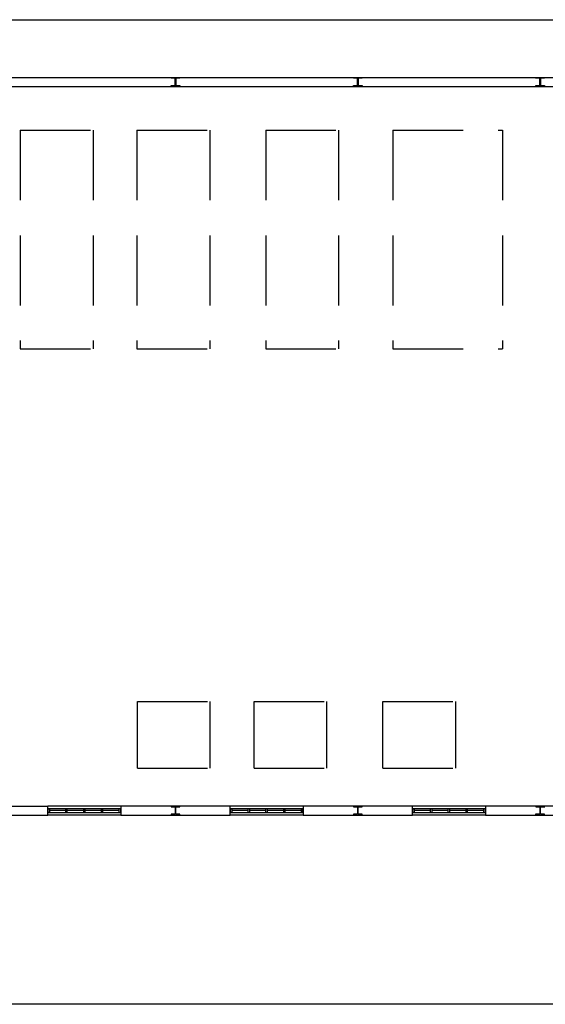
# Model space of a CAD drawing. Header units: millimetres. Extents: x -559 to 10735, y -2326 to 222.
# Tile 226 of 256: x 2281 to 2288, y -1743 to -1729. Entities that reach past the tile are written whole.
import ezdxf

# ---------------------------------------------------------------- set-up
doc = ezdxf.new("R2010")
doc.units = ezdxf.units.MM
doc.header["$LTSCALE"] = 4
doc.linetypes.add('HIDDEN', pattern=[0.375, 0.25, -0.125])
doc.layers.add('Extremos da Area Total', color=253, linetype='Continuous')
doc.layers.add('Planta Baixa', color=251, linetype='Continuous')

# ---------------------------------------------------------------- blocks, each defined once
blk = doc.blocks.new('AUW01D3S-flat-18-flat-1')
at = {"color": 9}
for p, q in [((0, 0.125), (-2, 0.125)), ((0, -0.125), (-2, -0.125))]:
    blk.add_line(p, q, dxfattribs=at)
blk = doc.blocks.new('AUD18D1S-flat-48-flat-1')
at = {"color": 9}
for p, q in [((-2, -0.125), (-2, 0.125)), ((0, 0.125), (0, -0.125))]:
    blk.add_line(p, q, dxfattribs=at)
blk = doc.blocks.new('AUD19D1S-flat-48-flat-1')
at = {"color": 9}
for p, q in [((-2, 0), (-2, 0)), ((0, 0), (0, 0))]:
    blk.add_line(p, q, dxfattribs=at)
blk = doc.blocks.new('AUD37D1S-flat-132-flat-1')
at = {"color": 9}
for p, q in [((-0.05, 0.05), (-0.05, -0.05)), ((0, 0.05), (-0.05, 0.05)), ((0, -0.05), (0, 0.05)), ((-0.05, -0.05), (0, -0.05))]:
    blk.add_line(p, q, dxfattribs=at)
at = {"color": 9, "width": 0.5, "flags": 3}
for p in [(-0.05, 0), (-0.05, -0.05)]:
    blk.add_attdef('JAMBPT', p, '', height=0.01, rotation=180, dxfattribs=at)
at = {"color": 9, "oblique": 36.8699, "width": 1.25, "flags": 3}
for p in [(-0.05, 0.05), (-0.05, 0), (-0.05, -0.05)]:
    blk.add_attdef('JAMBPT', p, '', height=0.00632, rotation=243.4349, dxfattribs=at)
blk = doc.blocks.new('AUD37D1S-flat-131-flat-1')
at = {"color": 9}
for p, q in [((0, -0.05), (0, 0.05)), ((0, 0.05), (0.05, 0.05)), ((0.05, 0.05), (0.05, -0.05)), ((0.05, -0.05), (0, -0.05))]:
    blk.add_line(p, q, dxfattribs=at)
at = {"color": 9, "text_generation_flag": 4, "width": 1.25, "flags": 3}
for p in [(0.05, 0.05), (0.05, 0), (0.05, -0.05)]:
    blk.add_attdef('JAMBPT', p, '', height=0.00632, rotation=296.5651, dxfattribs=at)
at = {"color": 9, "text_generation_flag": 4, "width": 0.5, "flags": 3}
for p in [(0.05, 0), (0.05, -0.05)]:
    blk.add_attdef('JAMBPT', p, '', height=0.01, dxfattribs=at)
blk = doc.blocks.new('AUD40D1S-flat-36-flat-1')
at = {"color": 9}
for p, q in [((-1, 0.05), (-1, -0.05)), ((1, 0.05), (-1, 0.05)), ((1, -0.05), (1, 0.05)), ((-1, -0.05), (1, -0.05))]:
    blk.add_line(p, q, dxfattribs=at)
blk = doc.blocks.new('AUD40D1S-flat-35-flat-1')
at = {"color": 9}
for p, q in [((-1, 0.05), (-1, -0.05)), ((1, 0.05), (-1, 0.05)), ((1, -0.05), (1, 0.05)), ((-1, -0.05), (1, -0.05))]:
    blk.add_line(p, q, dxfattribs=at)
blk = doc.blocks.new('AUD37D1S-flat-130-flat-1')
at = {"color": 9}
for p, q in [((-0.05, 0.05), (-0.05, -0.05)), ((0, 0.05), (-0.05, 0.05)), ((0, -0.05), (0, 0.05)), ((-0.05, -0.05), (0, -0.05))]:
    blk.add_line(p, q, dxfattribs=at)
at = {"color": 9, "width": 0.5, "flags": 3}
for p in [(-0.05, 0), (-0.05, -0.05)]:
    blk.add_attdef('JAMBPT', p, '', height=0.01, rotation=180, dxfattribs=at)
at = {"color": 9, "oblique": 36.8699, "width": 1.25, "flags": 3}
for p in [(-0.05, 0.05), (-0.05, 0), (-0.05, -0.05)]:
    blk.add_attdef('JAMBPT', p, '', height=0.00632, rotation=243.4349, dxfattribs=at)
blk = doc.blocks.new('AUD37D1S-flat-129-flat-1')
at = {"color": 9}
for p, q in [((-0.05, 0.05), (-0.05, -0.05)), ((0, 0.05), (-0.05, 0.05)), ((0, -0.05), (0, 0.05)), ((-0.05, -0.05), (0, -0.05))]:
    blk.add_line(p, q, dxfattribs=at)
at = {"color": 9, "width": 0.5, "flags": 3}
for p in [(-0.05, 0), (-0.05, -0.05)]:
    blk.add_attdef('JAMBPT', p, '', height=0.01, rotation=180, dxfattribs=at)
at = {"color": 9, "oblique": 36.8699, "width": 1.25, "flags": 3}
for p in [(-0.05, 0.05), (-0.05, 0), (-0.05, -0.05)]:
    blk.add_attdef('JAMBPT', p, '', height=0.00632, rotation=243.4349, dxfattribs=at)
blk = doc.blocks.new('AUD37D1S-flat-128-flat-1')
at = {"color": 9}
for p, q in [((-0.05, 0.05), (-0.05, -0.05)), ((0, 0.05), (-0.05, 0.05)), ((0, -0.05), (0, 0.05)), ((-0.05, -0.05), (0, -0.05))]:
    blk.add_line(p, q, dxfattribs=at)
at = {"color": 9, "width": 0.5, "flags": 3}
for p in [(-0.05, 0), (-0.05, -0.05)]:
    blk.add_attdef('JAMBPT', p, '', height=0.01, rotation=180, dxfattribs=at)
at = {"color": 9, "oblique": 36.8699, "width": 1.25, "flags": 3}
for p in [(-0.05, 0.05), (-0.05, 0), (-0.05, -0.05)]:
    blk.add_attdef('JAMBPT', p, '', height=0.00632, rotation=243.4349, dxfattribs=at)
blk = doc.blocks.new('AUW01D1S-flat-52-flat-1')
at = {"color": 9}
blk.add_line((0.21875, 0), (-0.21875, 0), dxfattribs=at)
blk = doc.blocks.new('AUW01D1S-flat-51-flat-1')
at = {"color": 9}
blk.add_line((0.21875, 0), (-0.21875, 0), dxfattribs=at)
blk = doc.blocks.new('AUW01D1S-flat-50-flat-1')
at = {"color": 9}
blk.add_line((0.21875, 0), (-0.21875, 0), dxfattribs=at)
blk = doc.blocks.new('AUW01D1S-flat-49-flat-1')
at = {"color": 9}
blk.add_line((0.21875, 0), (-0.21875, 0), dxfattribs=at)
blk = doc.blocks.new('AUW01D3S-flat-17-flat-1')
at = {"color": 9}
for p, q in [((0, 0.125), (-2, 0.125)), ((0, -0.125), (-2, -0.125))]:
    blk.add_line(p, q, dxfattribs=at)
blk = doc.blocks.new('AUD18D1S-flat-47-flat-1')
at = {"color": 9}
for p, q in [((-2, -0.125), (-2, 0.125)), ((0, 0.125), (0, -0.125))]:
    blk.add_line(p, q, dxfattribs=at)
blk = doc.blocks.new('AUD19D1S-flat-47-flat-1')
at = {"color": 9}
for p, q in [((-2, 0), (-2, 0)), ((0, 0), (0, 0))]:
    blk.add_line(p, q, dxfattribs=at)
blk = doc.blocks.new('AUD37D1S-flat-127-flat-1')
at = {"color": 9}
for p, q in [((-0.05, 0.05), (-0.05, -0.05)), ((0, 0.05), (-0.05, 0.05)), ((0, -0.05), (0, 0.05)), ((-0.05, -0.05), (0, -0.05))]:
    blk.add_line(p, q, dxfattribs=at)
at = {"color": 9, "width": 0.5, "flags": 3}
for p in [(-0.05, 0), (-0.05, -0.05)]:
    blk.add_attdef('JAMBPT', p, '', height=0.01, rotation=180, dxfattribs=at)
at = {"color": 9, "oblique": 36.8699, "width": 1.25, "flags": 3}
for p in [(-0.05, 0.05), (-0.05, 0), (-0.05, -0.05)]:
    blk.add_attdef('JAMBPT', p, '', height=0.00632, rotation=243.4349, dxfattribs=at)
blk = doc.blocks.new('AUD37D1S-flat-126-flat-1')
at = {"color": 9}
for p, q in [((0, -0.05), (0, 0.05)), ((0, 0.05), (0.05, 0.05)), ((0.05, 0.05), (0.05, -0.05)), ((0.05, -0.05), (0, -0.05))]:
    blk.add_line(p, q, dxfattribs=at)
at = {"color": 9, "text_generation_flag": 4, "width": 1.25, "flags": 3}
for p in [(0.05, 0.05), (0.05, 0), (0.05, -0.05)]:
    blk.add_attdef('JAMBPT', p, '', height=0.00632, rotation=296.5651, dxfattribs=at)
at = {"color": 9, "text_generation_flag": 4, "width": 0.5, "flags": 3}
for p in [(0.05, 0), (0.05, -0.05)]:
    blk.add_attdef('JAMBPT', p, '', height=0.01, dxfattribs=at)
blk = doc.blocks.new('AUD40D1S-flat-34-flat-1')
at = {"color": 9}
for p, q in [((-1, 0.05), (-1, -0.05)), ((1, 0.05), (-1, 0.05)), ((1, -0.05), (1, 0.05)), ((-1, -0.05), (1, -0.05))]:
    blk.add_line(p, q, dxfattribs=at)
blk = doc.blocks.new('AUD40D1S-flat-33-flat-1')
at = {"color": 9}
for p, q in [((-1, 0.05), (-1, -0.05)), ((1, 0.05), (-1, 0.05)), ((1, -0.05), (1, 0.05)), ((-1, -0.05), (1, -0.05))]:
    blk.add_line(p, q, dxfattribs=at)
blk = doc.blocks.new('AUD37D1S-flat-125-flat-1')
at = {"color": 9}
for p, q in [((-0.05, 0.05), (-0.05, -0.05)), ((0, 0.05), (-0.05, 0.05)), ((0, -0.05), (0, 0.05)), ((-0.05, -0.05), (0, -0.05))]:
    blk.add_line(p, q, dxfattribs=at)
at = {"color": 9, "width": 0.5, "flags": 3}
for p in [(-0.05, 0), (-0.05, -0.05)]:
    blk.add_attdef('JAMBPT', p, '', height=0.01, rotation=180, dxfattribs=at)
at = {"color": 9, "oblique": 36.8699, "width": 1.25, "flags": 3}
for p in [(-0.05, 0.05), (-0.05, 0), (-0.05, -0.05)]:
    blk.add_attdef('JAMBPT', p, '', height=0.00632, rotation=243.4349, dxfattribs=at)
blk = doc.blocks.new('AUD37D1S-flat-124-flat-1')
at = {"color": 9}
for p, q in [((-0.05, 0.05), (-0.05, -0.05)), ((0, 0.05), (-0.05, 0.05)), ((0, -0.05), (0, 0.05)), ((-0.05, -0.05), (0, -0.05))]:
    blk.add_line(p, q, dxfattribs=at)
at = {"color": 9, "width": 0.5, "flags": 3}
for p in [(-0.05, 0), (-0.05, -0.05)]:
    blk.add_attdef('JAMBPT', p, '', height=0.01, rotation=180, dxfattribs=at)
at = {"color": 9, "oblique": 36.8699, "width": 1.25, "flags": 3}
for p in [(-0.05, 0.05), (-0.05, 0), (-0.05, -0.05)]:
    blk.add_attdef('JAMBPT', p, '', height=0.00632, rotation=243.4349, dxfattribs=at)
blk = doc.blocks.new('AUD37D1S-flat-123-flat-1')
at = {"color": 9}
for p, q in [((-0.05, 0.05), (-0.05, -0.05)), ((0, 0.05), (-0.05, 0.05)), ((0, -0.05), (0, 0.05)), ((-0.05, -0.05), (0, -0.05))]:
    blk.add_line(p, q, dxfattribs=at)
at = {"color": 9, "width": 0.5, "flags": 3}
for p in [(-0.05, 0), (-0.05, -0.05)]:
    blk.add_attdef('JAMBPT', p, '', height=0.01, rotation=180, dxfattribs=at)
at = {"color": 9, "oblique": 36.8699, "width": 1.25, "flags": 3}
for p in [(-0.05, 0.05), (-0.05, 0), (-0.05, -0.05)]:
    blk.add_attdef('JAMBPT', p, '', height=0.00632, rotation=243.4349, dxfattribs=at)
blk = doc.blocks.new('AUW01D1S-flat-48-flat-1')
at = {"color": 9}
blk.add_line((0.21875, 0), (-0.21875, 0), dxfattribs=at)
blk = doc.blocks.new('AUW01D1S-flat-47-flat-1')
at = {"color": 9}
blk.add_line((0.21875, 0), (-0.21875, 0), dxfattribs=at)
blk = doc.blocks.new('AUW01D1S-flat-46-flat-1')
at = {"color": 9}
blk.add_line((0.21875, 0), (-0.21875, 0), dxfattribs=at)
blk = doc.blocks.new('AUW01D1S-flat-45-flat-1')
at = {"color": 9}
blk.add_line((0.21875, 0), (-0.21875, 0), dxfattribs=at)
blk = doc.blocks.new('AUW01D3S-flat-16-flat-1')
at = {"color": 9}
for p, q in [((0, 0.125), (-2, 0.125)), ((0, -0.125), (-2, -0.125))]:
    blk.add_line(p, q, dxfattribs=at)
blk = doc.blocks.new('AUD18D1S-flat-46-flat-1')
at = {"color": 9}
for p, q in [((-2, -0.125), (-2, 0.125)), ((0, 0.125), (0, -0.125))]:
    blk.add_line(p, q, dxfattribs=at)
blk = doc.blocks.new('AUD19D1S-flat-46-flat-1')
at = {"color": 9}
for p, q in [((-2, 0), (-2, 0)), ((0, 0), (0, 0))]:
    blk.add_line(p, q, dxfattribs=at)
blk = doc.blocks.new('AUD37D1S-flat-122-flat-1')
at = {"color": 9}
for p, q in [((-0.05, 0.05), (-0.05, -0.05)), ((0, 0.05), (-0.05, 0.05)), ((0, -0.05), (0, 0.05)), ((-0.05, -0.05), (0, -0.05))]:
    blk.add_line(p, q, dxfattribs=at)
at = {"color": 9, "width": 0.5, "flags": 3}
for p in [(-0.05, 0), (-0.05, -0.05)]:
    blk.add_attdef('JAMBPT', p, '', height=0.01, rotation=180, dxfattribs=at)
at = {"color": 9, "oblique": 36.8699, "width": 1.25, "flags": 3}
for p in [(-0.05, 0.05), (-0.05, 0), (-0.05, -0.05)]:
    blk.add_attdef('JAMBPT', p, '', height=0.00632, rotation=243.4349, dxfattribs=at)
blk = doc.blocks.new('AUD37D1S-flat-121-flat-1')
at = {"color": 9}
for p, q in [((0, -0.05), (0, 0.05)), ((0, 0.05), (0.05, 0.05)), ((0.05, 0.05), (0.05, -0.05)), ((0.05, -0.05), (0, -0.05))]:
    blk.add_line(p, q, dxfattribs=at)
at = {"color": 9, "text_generation_flag": 4, "width": 1.25, "flags": 3}
for p in [(0.05, 0.05), (0.05, 0), (0.05, -0.05)]:
    blk.add_attdef('JAMBPT', p, '', height=0.00632, rotation=296.5651, dxfattribs=at)
at = {"color": 9, "text_generation_flag": 4, "width": 0.5, "flags": 3}
for p in [(0.05, 0), (0.05, -0.05)]:
    blk.add_attdef('JAMBPT', p, '', height=0.01, dxfattribs=at)
blk = doc.blocks.new('AUD40D1S-flat-32-flat-1')
at = {"color": 9}
for p, q in [((-1, 0.05), (-1, -0.05)), ((1, 0.05), (-1, 0.05)), ((1, -0.05), (1, 0.05)), ((-1, -0.05), (1, -0.05))]:
    blk.add_line(p, q, dxfattribs=at)
blk = doc.blocks.new('AUD40D1S-flat-31-flat-1')
at = {"color": 9}
for p, q in [((-1, 0.05), (-1, -0.05)), ((1, 0.05), (-1, 0.05)), ((1, -0.05), (1, 0.05)), ((-1, -0.05), (1, -0.05))]:
    blk.add_line(p, q, dxfattribs=at)
blk = doc.blocks.new('AUD37D1S-flat-120-flat-1')
at = {"color": 9}
for p, q in [((-0.05, 0.05), (-0.05, -0.05)), ((0, 0.05), (-0.05, 0.05)), ((0, -0.05), (0, 0.05)), ((-0.05, -0.05), (0, -0.05))]:
    blk.add_line(p, q, dxfattribs=at)
at = {"color": 9, "width": 0.5, "flags": 3}
for p in [(-0.05, 0), (-0.05, -0.05)]:
    blk.add_attdef('JAMBPT', p, '', height=0.01, rotation=180, dxfattribs=at)
at = {"color": 9, "oblique": 36.8699, "width": 1.25, "flags": 3}
for p in [(-0.05, 0.05), (-0.05, 0), (-0.05, -0.05)]:
    blk.add_attdef('JAMBPT', p, '', height=0.00632, rotation=243.4349, dxfattribs=at)
blk = doc.blocks.new('AUD37D1S-flat-119-flat-1')
at = {"color": 9}
for p, q in [((-0.05, 0.05), (-0.05, -0.05)), ((0, 0.05), (-0.05, 0.05)), ((0, -0.05), (0, 0.05)), ((-0.05, -0.05), (0, -0.05))]:
    blk.add_line(p, q, dxfattribs=at)
at = {"color": 9, "width": 0.5, "flags": 3}
for p in [(-0.05, 0), (-0.05, -0.05)]:
    blk.add_attdef('JAMBPT', p, '', height=0.01, rotation=180, dxfattribs=at)
at = {"color": 9, "oblique": 36.8699, "width": 1.25, "flags": 3}
for p in [(-0.05, 0.05), (-0.05, 0), (-0.05, -0.05)]:
    blk.add_attdef('JAMBPT', p, '', height=0.00632, rotation=243.4349, dxfattribs=at)
blk = doc.blocks.new('AUD37D1S-flat-118-flat-1')
at = {"color": 9}
for p, q in [((-0.05, 0.05), (-0.05, -0.05)), ((0, 0.05), (-0.05, 0.05)), ((0, -0.05), (0, 0.05)), ((-0.05, -0.05), (0, -0.05))]:
    blk.add_line(p, q, dxfattribs=at)
at = {"color": 9, "width": 0.5, "flags": 3}
for p in [(-0.05, 0), (-0.05, -0.05)]:
    blk.add_attdef('JAMBPT', p, '', height=0.01, rotation=180, dxfattribs=at)
at = {"color": 9, "oblique": 36.8699, "width": 1.25, "flags": 3}
for p in [(-0.05, 0.05), (-0.05, 0), (-0.05, -0.05)]:
    blk.add_attdef('JAMBPT', p, '', height=0.00632, rotation=243.4349, dxfattribs=at)
blk = doc.blocks.new('AUW01D1S-flat-44-flat-1')
at = {"color": 9}
blk.add_line((0.21875, 0), (-0.21875, 0), dxfattribs=at)
blk = doc.blocks.new('AUW01D1S-flat-43-flat-1')
at = {"color": 9}
blk.add_line((0.21875, 0), (-0.21875, 0), dxfattribs=at)
blk = doc.blocks.new('AUW01D1S-flat-42-flat-1')
at = {"color": 9}
blk.add_line((0.21875, 0), (-0.21875, 0), dxfattribs=at)
blk = doc.blocks.new('AUW01D1S-flat-41-flat-1')
at = {"color": 9}
blk.add_line((0.21875, 0), (-0.21875, 0), dxfattribs=at)

msp = doc.modelspace()

# ---------------------------------------------------------------- linework, layer by layer
at = {"layer": 'Extremos da Area Total'}
msp.add_lwpolyline([(2264.175, -1730.714), (2264.175, -1729.079), (2312.749, -1729.079), (2312.749, -1743.114), (2264.175, -1743.114), (2264.175, -1730.989)], dxfattribs=at)
at = {"layer": 'Planta Baixa'}
for p, q in [((2278.089, -1729.901), (2307.03, -1729.901)), ((2278.089, -1730.031), (2307.03, -1730.031)), ((2279.504, -1740.288), (2281.062, -1740.288)), ((2283.659, -1740.288), (2282.101, -1740.288)), ((2286.256, -1740.288), (2284.698, -1740.288)), ((2288.853, -1740.288), (2287.295, -1740.288)), ((2279.504, -1740.418), (2281.062, -1740.418)), ((2282.101, -1740.418), (2283.659, -1740.418)), ((2284.698, -1740.418), (2286.256, -1740.418)), ((2287.295, -1740.418), (2288.853, -1740.418))]:
    msp.add_line(p, q, dxfattribs=at)
at = {"layer": 'Planta Baixa', "linetype": 'HIDDEN'}
for p, q in [((2280.671, -1730.653), (2280.671, -1733.769)), ((2280.671, -1730.653), (2281.709, -1730.653)), ((2281.709, -1730.653), (2281.709, -1733.769)), ((2282.333, -1730.653), (2282.333, -1733.769)), ((2282.333, -1730.653), (2283.371, -1730.653)), ((2283.371, -1730.653), (2283.371, -1733.769)), ((2284.166, -1730.653), (2284.166, -1733.769)), ((2284.166, -1730.653), (2285.205, -1730.653)), ((2285.205, -1730.653), (2285.205, -1733.769)), ((2285.978, -1730.653), (2287.537, -1730.653)), ((2285.978, -1730.653), (2285.978, -1733.769)), ((2287.537, -1730.653), (2287.537, -1733.769)), ((2280.671, -1733.769), (2281.709, -1733.769)), ((2282.333, -1733.769), (2283.371, -1733.769)), ((2284.166, -1733.769), (2285.205, -1733.769)), ((2285.978, -1733.769), (2287.537, -1733.769)), ((2282.338, -1738.798), (2283.376, -1738.798)), ((2282.338, -1739.749), (2282.338, -1738.798)), ((2283.376, -1739.749), (2283.376, -1738.798)), ((2284, -1738.798), (2285.038, -1738.798)), ((2284, -1739.749), (2284, -1738.798)), ((2285.038, -1739.749), (2285.038, -1738.798)), ((2285.833, -1738.798), (2286.872, -1738.798)), ((2285.833, -1739.749), (2285.833, -1738.798)), ((2286.872, -1739.749), (2286.872, -1738.798)), ((2282.338, -1739.749), (2283.376, -1739.749)), ((2284, -1739.749), (2285.038, -1739.749)), ((2285.833, -1739.749), (2286.872, -1739.749))]:
    msp.add_line(p, q, dxfattribs=at)
at = {"layer": 'Planta Baixa'}
for points in [[(2282.942, -1729.904), (2282.942, -1729.914), (2282.89, -1729.914, 0.414214), (2282.885, -1729.919), (2282.885, -1730.013, 0.414214), (2282.89, -1730.018), (2282.942, -1730.018), (2282.942, -1730.028), (2282.818, -1730.028), (2282.818, -1730.018), (2282.87, -1730.018, 0.414214), (2282.875, -1730.013), (2282.875, -1729.919, 0.414214), (2282.87, -1729.914), (2282.818, -1729.914), (2282.818, -1729.904)], [(2285.539, -1729.904), (2285.539, -1729.914), (2285.487, -1729.914, 0.414214), (2285.482, -1729.919), (2285.482, -1730.013, 0.414214), (2285.487, -1730.018), (2285.539, -1730.018), (2285.539, -1730.028), (2285.415, -1730.028), (2285.415, -1730.018), (2285.467, -1730.018, 0.414214), (2285.472, -1730.013), (2285.472, -1729.919, 0.414214), (2285.467, -1729.914), (2285.415, -1729.914), (2285.415, -1729.904)], [(2288.012, -1730.029), (2288.012, -1730.018), (2288.064, -1730.018, 0.414214), (2288.069, -1730.013), (2288.068, -1729.919, 0.414214), (2288.063, -1729.914), (2288.011, -1729.914), (2288.011, -1729.904), (2288.136, -1729.903), (2288.136, -1729.914), (2288.084, -1729.914, 0.414214), (2288.079, -1729.919), (2288.079, -1730.013, 0.414214), (2288.084, -1730.018), (2288.136, -1730.018), (2288.136, -1730.028)], [(2282.942, -1740.416), (2282.942, -1740.405), (2282.89, -1740.405, -0.414214), (2282.885, -1740.4), (2282.885, -1740.306, -0.414214), (2282.89, -1740.301), (2282.942, -1740.301), (2282.942, -1740.291), (2282.818, -1740.291), (2282.818, -1740.301), (2282.87, -1740.301, -0.414214), (2282.875, -1740.306), (2282.875, -1740.4, -0.414214), (2282.87, -1740.405), (2282.818, -1740.405), (2282.818, -1740.416)], [(2285.539, -1740.416), (2285.539, -1740.405), (2285.487, -1740.405, -0.414214), (2285.482, -1740.4), (2285.482, -1740.306, -0.414214), (2285.487, -1740.301), (2285.539, -1740.301), (2285.539, -1740.291), (2285.415, -1740.291), (2285.415, -1740.301), (2285.467, -1740.301, -0.414214), (2285.472, -1740.306), (2285.472, -1740.4, -0.414214), (2285.467, -1740.405), (2285.415, -1740.405), (2285.415, -1740.416)], [(2288.012, -1740.291), (2288.012, -1740.301), (2288.064, -1740.301, -0.414214), (2288.069, -1740.306), (2288.068, -1740.4, -0.414214), (2288.063, -1740.405), (2288.011, -1740.405), (2288.011, -1740.415), (2288.136, -1740.416), (2288.136, -1740.405), (2288.084, -1740.405, -0.414214), (2288.079, -1740.4), (2288.079, -1740.307, -0.414214), (2288.084, -1740.301), (2288.136, -1740.302), (2288.136, -1740.291)]]:
    msp.add_lwpolyline(points, format="xyb", close=True, dxfattribs=at)

# ---------------------------------------------------------------- block references
at = {"layer": 'Planta Baixa', "xscale": 0.5193635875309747, "yscale": 0.5193635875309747, "zscale": 0.5193635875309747}
for name, p in [('AUW01D3S-flat-16-flat-1', (2282.101, -1740.353)), ('AUD18D1S-flat-46-flat-1', (2282.101, -1740.353)), ('AUD37D1S-flat-121-flat-1', (2281.062, -1740.353)), ('AUD40D1S-flat-32-flat-1', (2281.582, -1740.353)), ('AUD40D1S-flat-31-flat-1', (2281.582, -1740.353)), ('AUD37D1S-flat-118-flat-1', (2281.341, -1740.353)), ('AUD37D1S-flat-119-flat-1', (2281.595, -1740.353)), ('AUD37D1S-flat-120-flat-1', (2281.848, -1740.353)), ('AUD37D1S-flat-122-flat-1', (2282.101, -1740.353)), ('AUW01D3S-flat-17-flat-1', (2284.698, -1740.353)), ('AUD18D1S-flat-47-flat-1', (2284.698, -1740.353)), ('AUD37D1S-flat-126-flat-1', (2283.659, -1740.353)), ('AUD40D1S-flat-34-flat-1', (2284.178, -1740.353)), ('AUD40D1S-flat-33-flat-1', (2284.178, -1740.353)), ('AUD37D1S-flat-123-flat-1', (2283.938, -1740.353)), ('AUD37D1S-flat-124-flat-1', (2284.191, -1740.353)), ('AUD37D1S-flat-125-flat-1', (2284.445, -1740.353)), ('AUD37D1S-flat-127-flat-1', (2284.698, -1740.353)), ('AUW01D3S-flat-18-flat-1', (2287.295, -1740.353)), ('AUD18D1S-flat-48-flat-1', (2287.295, -1740.353)), ('AUD37D1S-flat-131-flat-1', (2286.256, -1740.353)), ('AUD40D1S-flat-36-flat-1', (2286.775, -1740.353)), ('AUD40D1S-flat-35-flat-1', (2286.775, -1740.353)), ('AUD37D1S-flat-128-flat-1', (2286.535, -1740.353)), ('AUD37D1S-flat-129-flat-1', (2286.788, -1740.353)), ('AUD37D1S-flat-130-flat-1', (2287.041, -1740.353)), ('AUD37D1S-flat-132-flat-1', (2287.295, -1740.353)), ('AUD19D1S-flat-46-flat-1', (2282.101, -1740.353)), ('AUW01D1S-flat-41-flat-1', (2281.202, -1740.353)), ('AUW01D1S-flat-42-flat-1', (2281.455, -1740.353)), ('AUW01D1S-flat-43-flat-1', (2281.708, -1740.353)), ('AUW01D1S-flat-44-flat-1', (2281.961, -1740.353)), ('AUD19D1S-flat-47-flat-1', (2284.698, -1740.353)), ('AUW01D1S-flat-45-flat-1', (2283.799, -1740.353)), ('AUW01D1S-flat-46-flat-1', (2284.052, -1740.353)), ('AUW01D1S-flat-47-flat-1', (2284.305, -1740.353)), ('AUW01D1S-flat-48-flat-1', (2284.558, -1740.353)), ('AUD19D1S-flat-48-flat-1', (2287.295, -1740.353)), ('AUW01D1S-flat-49-flat-1', (2286.396, -1740.353)), ('AUW01D1S-flat-50-flat-1', (2286.649, -1740.353)), ('AUW01D1S-flat-51-flat-1', (2286.902, -1740.353)), ('AUW01D1S-flat-52-flat-1', (2287.155, -1740.353))]:
    msp.add_blockref(name, p, dxfattribs=at)

doc.saveas('drawing.dxf')
